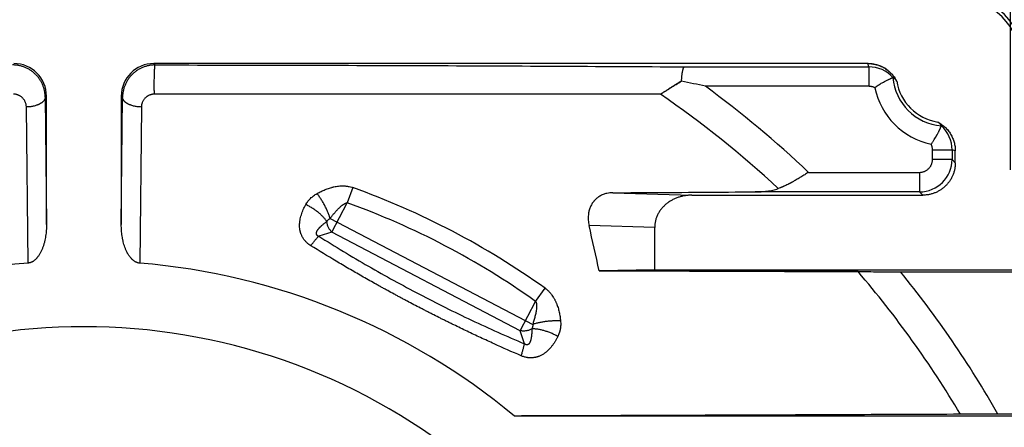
# Model space of a CAD drawing. Header units: millimetres. Extents: x 0 to 210, y 0 to 297.
# Tile 82 of 89: x 135 to 142.57, y 157.1 to 160.24. Entities that reach past the tile are written whole.
import ezdxf
from ezdxf.enums import TextEntityAlignment as Align

# ---------------------------------------------------------------- set-up
doc = ezdxf.new("R2010")
doc.units = ezdxf.units.MM
doc.header["$LTSCALE"] = 19.36
doc.layers.get('0').update_dxf_attribs({"linetype": 'CONTINUOUS'})
doc.layers.add('Z_DIM_2D', color=7, linetype='CONTINUOUS')
doc.styles.add('TEXTSTYLE_3', font='helveticaneueltw1g-ltcn.otf')
doc.styles.add('TEXTSTYLE_4', font='gdt', dxfattribs={"width": 0.7})
doc.dimstyles.new('DIMSTYLE_1', dxfattribs={"dimtxt": 2.1, "dimasz": 3.5, "dimexe": 1.5, "dimexo": 0, "dimgap": 0.525, "dimtad": 1, "dimlfac": 2, "dimdsep": 46, "dimtxsty": 'TEXTSTYLE_3', "dimblk": '_FILLED', "dimblk1": '_FILLED', "dimblk2": '_FILLED', "dimcen": 0.09, "dimclrt": 5, "dimazin": 2, "dimtol": 1, "dimtp": 0.15, "dimtm": 0.15, "dimtfac": 1, "dimtofl": 0, "dimtmove": 0, "dimatfit": 3, "dimldrblk": '_FILLED', "dimfxl": 0, "dimtolj": 1, "dimarcsym": 0})

# ---------------------------------------------------------------- blocks, each defined once
blk = doc.blocks.new('*D9')
at = {"layer": 'Z_DIM_2D', "color": 2, "linetype": 'Continuous', "transparency": 16777216}
for p, q in [((128.3654, 159.3576), (128.3654, 168.8948)), ((142.6154, 159.0826), (142.6154, 168.8948)), ((128.3654, 167.3948), (135.4904, 167.3948)), ((142.6154, 167.3948), (135.4904, 167.3948))]:
    blk.add_line(p, q, dxfattribs=at)
at = {"layer": 'Z_DIM_2D', "color": 5, "linetype": 'Continuous', "transparency": 16777216}
for s, height, style, p in [('28.5', 2.1, 'TEXTSTYLE_3', (132.9051, 167.9198)), ('`', 1.47, 'TEXTSTYLE_4', (136.2309, 168.2348)), ('0.15', 1.47, 'TEXTSTYLE_3', (138.8162, 168.2348))]:
    blk.add_text(s, height=height, dxfattribs=dict(at, style=style)).set_placement(p, align=Align.CENTER)
blk = doc.blocks.new('_FILLED')
at = {"color": 0, "linetype": 'ByBlock'}
blk.add_solid([(0, 0), (-1, 0.125), (-1, -0.125)], dxfattribs=at)
blk = doc.blocks.new('_NONE')

msp = doc.modelspace()

# ---------------------------------------------------------------- linework, layer by layer
at = {"color": 9, "linetype": 'Continuous'}
for p, q in [((136.0279, 159.9001), (136.0388, 159.8891)), ((141.5258, 159.8747), (141.5177, 159.9001)), ((140.1086, 159.8747), (141.5258, 159.8747)), ((141.5258, 159.8747), (141.5258, 159.7247)), ((141.5258, 159.7247), (140.2691, 159.7247)), ((135.2029, 159.6501), (135.1931, 159.6402)), ((135.1931, 159.6402), (135.2029, 158.6602)), ((135.7878, 159.6402), (135.7779, 159.6501)), ((135.7779, 158.6602), (135.7878, 159.6402)), ((135.0614, 158.3644), (135.0483, 159.5654)), ((135.9326, 159.5654), (135.9195, 158.3644)), ((142.0044, 159.2804), (142.0056, 159.282)), ((142.0151, 159.2354), (142.1651, 159.2354)), ((142.0151, 159.1626), (142.0151, 159.2354)), ((142.1651, 159.2354), (142.1651, 159.1626)), ((142.1904, 159.2273), (142.1651, 159.2354)), ((142.1651, 159.1626), (142.0151, 159.1626)), ((142.1651, 159.1626), (142.1904, 159.1372)), ((141.0615, 159.0626), (141.9151, 159.0626)), ((141.9151, 159.0626), (141.9151, 158.9126)), ((137.5581, 158.9456), (137.5157, 158.8279)), ((139.5571, 158.9057), (140.1653, 158.8873)), ((141.9151, 158.9126), (140.6507, 158.9126)), ((141.9405, 158.8873), (141.9151, 158.9126)), ((137.3979, 158.603), (137.5157, 158.8279)), ((137.383, 158.7085), (138.941, 157.8924)), ((137.3979, 158.603), (137.2967, 158.5713)), ((138.8458, 157.8445), (137.3979, 158.603)), ((139.8791, 158.6394), (139.3745, 158.6547)), ((138.9637, 158.0695), (139.0362, 158.1713)), ((138.8458, 157.8445), (138.9637, 158.0695)), ((138.8774, 157.7433), (138.8458, 157.8445))]:
    msp.add_line(p, q, dxfattribs=at)
at = {"color": 6, "linetype": 'Continuous'}
for p, q in [((141.5177, 159.9001), (136.0279, 159.9001)), ((135.2029, 158.6602), (135.2029, 159.6501)), ((135.7779, 159.6501), (135.7779, 158.6602)), ((142.1904, 159.1372), (142.1904, 159.2273)), ((140.1653, 158.8873), (141.9405, 158.8873)), ((139.8791, 158.3123), (139.8791, 158.6394)), ((139.8791, 158.3123), (139.4523, 158.3058)), ((139.8791, 158.3123), (142.8654, 158.3123)), ((141.7685, 158.2983), (143.2904, 158.2983)), ((142.8654, 157.1878), (138.7999, 157.1878)), ((143.2904, 157.2018), (142.5184, 157.2018))]:
    msp.add_line(p, q, dxfattribs=at)
at = {"color": 7, "linetype": 'Continuous'}
for p, q in [((142.081, 159.4246), (142.0801, 159.426)), ((142.0817, 159.4233), (142.081, 159.4246)), ((142.0819, 159.4231), (142.0817, 159.4233)), ((142.0826, 159.4218), (142.0819, 159.4231)), ((142.0826, 159.4217), (142.0826, 159.4218)), ((142.0826, 159.4217), (142.0826, 159.4218)), ((142.0834, 159.4203), (142.0826, 159.4217)), ((142.0834, 159.4203), (142.0826, 159.4217)), ((139.4694, 158.3058), (139.4523, 158.3058)), ((139.4523, 158.3058), (139.4694, 158.3058)), ((141.4425, 158.2989), (141.4236, 158.299)), ((141.4236, 158.299), (141.4425, 158.2989)), ((142.2307, 157.2012), (142.2296, 157.2012)), ((142.232, 157.2012), (142.2296, 157.2012)), ((142.2319, 157.2012), (142.2307, 157.2012)), ((142.5184, 157.2018), (142.5071, 157.2018))]:
    msp.add_line(p, q, dxfattribs=at)
at = {"color": 6, "linetype": 'Continuous'}
for centre, radius, start, end in [((135.4904, 153.2001), 12.5, 30, 169.82042), ((142.1904, 159.9001), 0.5076, 0, 90), ((136.3809, 142.4601), 17.697, 77.30808, 77.91698), ((142.1172, 159.8268), 0.3826, 189.26375, 260.73625), ((98.4174, 149.3316), 42.0048, 12.33619, 12.82374), ((135.4904, 153.2001), 5.1822, 94.7491, 130.2509), ((135.4904, 153.2001), 5.1822, 50.31066, 85.2509), ((135.4904, 153.2001), 4.675, 51.13963, 128.86037)]:
    msp.add_arc(centre, radius, start, end, dxfattribs=at)
at = {"color": 9, "linetype": 'Continuous'}
for centre, radius, start, end in [((142.1904, 159.9001), 0.6829, 0, 90), ((142.1904, 159.9001), 0.5329, 0, 90), ((141.5258, 159.6247), 0.25, 42.30397, 90.00389), ((142.1172, 159.8268), 0.4079, 184.76212, 265.23788), ((135.4904, 153.2001), 7.8374, 47.06089, 55.55937), ((135.4904, 153.2001), 8.0874, 46.4602, 53.78114), ((142.0231, 159.1222), 0.7449, 127.23509, 127.38561), ((142.1172, 159.8268), 0.5579, 191.66638, 258.33362), ((141.9151, 159.2354), 0.25, 359.99611, 47.69603), ((141.9151, 159.1626), 0.25, 270.01116, 359.98884), ((135.4904, 153.2001), 6.1062, 54.5011, 70.20786), ((135.4904, 153.2001), 5.9812, 54.5011, 70.20786), ((135.4904, 153.2001), 7.8374, 30.69841, 40.58496), ((135.4904, 153.2001), 8.0874, 29.65723, 39.07905)]:
    msp.add_arc(centre, radius, start, end, dxfattribs=at)
at = {"color": 7, "linetype": 'Continuous'}
for centre, radius, start, end in [((141.5177, 159.6501), 0.25, 27.44206, 90), ((141.5177, 159.6575), 0.2425, 89.69081, 90.00076), ((141.5198, 159.6561), 0.2436, 70.371, 70.98962), ((141.5217, 159.6551), 0.2436, 51.05249, 51.67128), ((141.5189, 159.6507), 0.2487, 30.50363, 32.34674), ((141.5172, 159.6497), 0.2506, 29.89486, 30.50746), ((142.0207, 159.3878), 0.0706, 33.09049, 33.61704), ((142.0285, 159.3927), 0.0614, 31.27856, 32.7598), ((142.0281, 159.3925), 0.0619, 29.8643, 31.26926), ((142.028, 159.3924), 0.062, 28.27646, 29.61457), ((142.5094, 90.1054), 67.0964, 90.001921, 90.236885)]:
    msp.add_arc(centre, radius, start, end, dxfattribs=at)
at = {"color": 6, "linetype": 'Continuous'}
for centre, major_axis, start_param, end_param in [((134.9529, 159.65), (0.1768, 0.1768), -0.785246, 0.785246), ((136.028, 159.65), (0.1768, -0.1768), 2.356347, 3.926839)]:
    msp.add_ellipse(centre, major_axis=major_axis, ratio=0.999695, start_param=start_param, end_param=end_param, dxfattribs=at)
at = {"color": 9, "linetype": 'Continuous'}
for points, knots in [([(135.1931, 159.6402), (135.1931, 159.6443), (135.1928, 159.6523), (135.1919, 159.6644), (135.1904, 159.6764), (135.1876, 159.6923), (135.1826, 159.7119), (135.1758, 159.731), (135.1692, 159.7458), (135.1637, 159.7566), (135.1577, 159.7672), (135.149, 159.7809), (135.1369, 159.7973), (135.1204, 159.8155), (135.1023, 159.832), (135.0858, 159.8443), (135.0719, 159.8531), (135.0612, 159.8592), (135.0502, 159.8648), (135.0351, 159.8715), (135.0156, 159.8786), (134.9955, 159.8836), (134.9792, 159.8865), (134.9669, 159.888), (134.9545, 159.8889), (134.9462, 159.8891), (134.9421, 159.8891)], [0, 0, 0, 0, 0.030838, 0.061678, 0.092525, 0.123383, 0.185126, 0.246952, 0.277915, 0.308908, 0.339935, 0.370998, 0.433218, 0.495598, 0.558146, 0.620865, 0.652294, 0.683762, 0.715267, 0.746807, 0.809964, 0.87323, 0.904903, 0.936592, 0.968292, 1, 1, 1, 1]), ([(136.0388, 159.8891), (136.0347, 159.8891), (136.0264, 159.8889), (136.014, 159.888), (136.0016, 159.8865), (135.9853, 159.8836), (135.9653, 159.8786), (135.9458, 159.8715), (135.9307, 159.8648), (135.9197, 159.8592), (135.9089, 159.8531), (135.8951, 159.8443), (135.8786, 159.832), (135.8604, 159.8155), (135.844, 159.7973), (135.8319, 159.7809), (135.8232, 159.7672), (135.8172, 159.7566), (135.8117, 159.7458), (135.8051, 159.731), (135.7983, 159.7119), (135.7933, 159.6923), (135.7905, 159.6764), (135.789, 159.6644), (135.788, 159.6523), (135.7878, 159.6443), (135.7878, 159.6402)], [0, 0, 0, 0, 0.031708, 0.063409, 0.095097, 0.126771, 0.190036, 0.253193, 0.284733, 0.316239, 0.347708, 0.379137, 0.441853, 0.504402, 0.566784, 0.629003, 0.660065, 0.691091, 0.722084, 0.753048, 0.814875, 0.876617, 0.907474, 0.938322, 0.969162, 1, 1, 1, 1]), ([(136.0326, 159.6644), (136.0324, 159.6694), (136.0322, 159.6798), (136.0319, 159.6963), (136.0317, 159.7142), (136.0317, 159.7334), (136.0317, 159.7533), (136.0319, 159.7736), (136.0322, 159.7936), (136.0326, 159.8126), (136.0331, 159.8277), (136.0336, 159.8389), (136.0339, 159.8465), (136.0343, 159.8535), (136.0347, 159.8599), (136.0351, 159.8656), (136.0355, 159.8707), (136.0359, 159.8751), (136.0363, 159.8788), (136.0367, 159.8815), (136.037, 159.8834), (136.0372, 159.8846), (136.0374, 159.8856), (136.0376, 159.8865), (136.0378, 159.8873), (136.038, 159.8879), (136.0382, 159.8884), (136.0384, 159.8887), (136.0385, 159.8889), (136.0387, 159.889), (136.0388, 159.8891), (136.0388, 159.8891)], [0, 0, 0, 0, 0.065968, 0.139335, 0.219421, 0.305009, 0.394327, 0.485094, 0.574666, 0.660257, 0.739209, 0.775466, 0.809266, 0.840414, 0.868781, 0.894265, 0.916831, 0.936469, 0.953226, 0.967173, 0.973128, 0.978425, 0.983082, 0.987119, 0.990561, 0.993432, 0.995763, 0.99759, 0.998333, 0.998973, 1, 1, 1, 1]), ([(136.0388, 159.8891), (136.3844, 159.8888), (137.0719, 159.8877), (138.0965, 159.8846), (139.1075, 159.8802), (139.7766, 159.8766), (140.1086, 159.8747)], [0, 0, 0, 0, 0.25475, 0.506799, 0.75527, 1, 1, 1, 1]), ([(135.0483, 159.5654), (135.0483, 159.5685), (135.0479, 159.5746), (135.0465, 159.5837), (135.0443, 159.5926), (135.0413, 159.6014), (135.0375, 159.6099), (135.0328, 159.618), (135.0273, 159.6258), (135.0221, 159.6318), (135.0176, 159.6364), (135.0128, 159.6408), (135.0063, 159.646), (134.9993, 159.6504), (134.9934, 159.6536), (134.9888, 159.6558), (134.9841, 159.6578), (134.9792, 159.6595), (134.9743, 159.661), (134.9675, 159.6626), (134.9588, 159.664), (134.9518, 159.6644), (134.9483, 159.6644)], [0, 0, 0, 0, 0.058767, 0.117581, 0.176563, 0.23583, 0.295505, 0.355707, 0.416531, 0.478065, 0.509135, 0.540415, 0.603621, 0.667716, 0.700104, 0.73271, 0.76553, 0.798557, 0.83178, 0.865176, 0.932378, 1, 1, 1, 1]), ([(136.0326, 159.6644), (136.029, 159.6644), (136.0238, 159.6641), (136.0168, 159.6632), (136.0117, 159.6622), (136.0066, 159.661), (136.0017, 159.6595), (135.9968, 159.6578), (135.9905, 159.6552), (135.9845, 159.6521), (135.9787, 159.6486), (135.9746, 159.6458), (135.9707, 159.6429), (135.9656, 159.6387), (135.9598, 159.6331), (135.9536, 159.6258), (135.9481, 159.618), (135.9434, 159.6099), (135.9402, 159.6028), (135.938, 159.597), (135.9362, 159.5911), (135.9343, 159.5837), (135.933, 159.5746), (135.9326, 159.5685), (135.9326, 159.5654)], [0, 0, 0, 0, 0.06762, 0.101297, 0.134843, 0.168237, 0.201456, 0.23448, 0.2673, 0.33228, 0.364449, 0.396391, 0.428106, 0.4596, 0.521935, 0.583475, 0.64429, 0.704483, 0.764161, 0.793848, 0.823446, 0.882425, 0.941235, 1, 1, 1, 1]), ([(139.9229, 159.6637), (139.844, 159.6638), (139.6857, 159.664), (139.3682, 159.6643), (138.969, 159.6646), (138.4874, 159.6648), (138.0022, 159.6649), (137.5958, 159.665), (137.269, 159.6649), (137.0228, 159.6648), (136.776, 159.6647), (136.5286, 159.6646), (136.2807, 159.6645), (136.1153, 159.6644), (136.0326, 159.6644)], [0, 0, 0, 0, 0.060894, 0.122005, 0.244897, 0.368701, 0.493418, 0.61901, 0.682111, 0.745398, 0.808852, 0.872454, 0.936178, 1, 1, 1, 1]), ([(141.5708, 159.714), (141.5691, 159.7149), (141.5656, 159.7165), (141.5601, 159.7187), (141.5546, 159.7205), (141.5489, 159.722), (141.5432, 159.7232), (141.5374, 159.7241), (141.5316, 159.7246), (141.5277, 159.7247), (141.5258, 159.7247)], [0, 0, 0, 0, 0.124999, 0.249999, 0.375, 0.5, 0.625, 0.75, 0.875, 1, 1, 1, 1]), ([(135.1931, 159.6402), (135.1931, 159.6391), (135.1929, 159.6369), (135.1924, 159.6336), (135.1915, 159.6303), (135.1899, 159.6257), (135.1877, 159.6211), (135.1849, 159.6167), (135.1823, 159.6133), (135.1795, 159.61), (135.1763, 159.6067), (135.1727, 159.6035), (135.1688, 159.6003), (135.1646, 159.5972), (135.1601, 159.5942), (135.1553, 159.5913), (135.1502, 159.5885), (135.1448, 159.5859), (135.1392, 159.5834), (135.1333, 159.581), (135.1252, 159.5781), (135.1146, 159.5748), (135.1016, 159.5716), (135.0883, 159.569), (135.0748, 159.5672), (135.0615, 159.5659), (135.0527, 159.5655), (135.0483, 159.5654)], [0, 0, 0, 0, 0.018579, 0.037621, 0.057232, 0.077516, 0.120478, 0.143375, 0.167308, 0.192341, 0.218521, 0.245878, 0.274425, 0.304159, 0.33506, 0.367093, 0.400204, 0.434331, 0.469394, 0.505306, 0.541969, 0.617112, 0.693936, 0.771511, 0.848927, 0.925339, 1, 1, 1, 1]), ([(135.9326, 159.5654), (135.9282, 159.5655), (135.9194, 159.5659), (135.906, 159.5672), (135.8926, 159.569), (135.8793, 159.5716), (135.8662, 159.5748), (135.8557, 159.5781), (135.8476, 159.581), (135.8417, 159.5834), (135.8361, 159.5859), (135.8307, 159.5885), (135.8256, 159.5913), (135.8208, 159.5942), (135.8163, 159.5972), (135.812, 159.6003), (135.8082, 159.6035), (135.8046, 159.6067), (135.8014, 159.61), (135.7985, 159.6133), (135.796, 159.6167), (135.7932, 159.6211), (135.791, 159.6257), (135.7894, 159.6303), (135.7885, 159.6336), (135.788, 159.6369), (135.7878, 159.6391), (135.7878, 159.6402)], [0, 0, 0, 0, 0.074661, 0.151073, 0.228489, 0.306064, 0.382888, 0.458031, 0.494694, 0.530606, 0.565669, 0.599796, 0.632907, 0.66494, 0.695841, 0.725575, 0.754122, 0.781479, 0.807659, 0.832692, 0.856625, 0.879522, 0.922484, 0.942768, 0.962379, 0.981421, 1, 1, 1, 1]), ([(142.0151, 159.2354), (142.0151, 159.2393), (142.0148, 159.2451), (142.0136, 159.2528), (142.0124, 159.2586), (142.0109, 159.2642), (142.0091, 159.2697), (142.0069, 159.2752), (142.0053, 159.2787), (142.0044, 159.2804)], [0, 0, 0, 0, 0.249919, 0.374933, 0.499947, 0.62496, 0.749973, 0.874987, 1, 1, 1, 1]), ([(141.9151, 159.0626), (141.9184, 159.0626), (141.9233, 159.0628), (141.9298, 159.0636), (141.9362, 159.0648), (141.9442, 159.0668), (141.9519, 159.0695), (141.9579, 159.0722), (141.9637, 159.0751), (141.9708, 159.0793), (141.9787, 159.0852), (141.9859, 159.0918), (141.9925, 159.0991), (141.9984, 159.1069), (142.0026, 159.114), (142.0055, 159.1198), (142.0082, 159.1258), (142.011, 159.1335), (142.0133, 159.143), (142.0148, 159.1528), (142.0151, 159.1593), (142.0151, 159.1626)], [0, 0, 0, 0, 0.062496, 0.093754, 0.125012, 0.187508, 0.250005, 0.281262, 0.31252, 0.375016, 0.437513, 0.500009, 0.562506, 0.625002, 0.687499, 0.718756, 0.750014, 0.812511, 0.875007, 0.937504, 1, 1, 1, 1]), ([(137.1968, 158.8147), (137.1992, 158.8191), (137.2044, 158.8276), (137.2131, 158.8399), (137.2227, 158.8517), (137.2332, 158.8628), (137.2445, 158.8732), (137.2566, 158.8829), (137.2694, 158.8918), (137.2783, 158.8972), (137.2829, 158.8998)], [0, 0, 0, 0, 0.122157, 0.244917, 0.368396, 0.492703, 0.617941, 0.744205, 0.871545, 1, 1, 1, 1]), ([(137.2829, 158.8998), (137.2879, 158.9026), (137.2981, 158.9082), (137.3135, 158.916), (137.3293, 158.9234), (137.3454, 158.9302), (137.3618, 158.9365), (137.3786, 158.9422), (137.3928, 158.9463), (137.4043, 158.9493), (137.4159, 158.9519), (137.4307, 158.9548), (137.4487, 158.9572), (137.4638, 158.9584), (137.476, 158.9587), (137.4852, 158.9587), (137.4944, 158.9583), (137.5036, 158.9576), (137.5128, 158.9565), (137.5251, 158.9546), (137.5403, 158.9513), (137.5522, 158.9477), (137.5581, 158.9456)], [0, 0, 0, 0, 0.060068, 0.120372, 0.180935, 0.241779, 0.302928, 0.364404, 0.426227, 0.457277, 0.488423, 0.551008, 0.614006, 0.677426, 0.709299, 0.741276, 0.773355, 0.805531, 0.837796, 0.870139, 0.934996, 1, 1, 1, 1]), ([(137.383, 158.7085), (137.3819, 158.7124), (137.3795, 158.7202), (137.3754, 158.7321), (137.371, 158.7442), (137.3661, 158.7565), (137.3608, 158.769), (137.3551, 158.7816), (137.349, 158.7942), (137.3426, 158.8068), (137.3359, 158.8193), (137.3289, 158.8317), (137.3216, 158.8438), (137.3142, 158.8557), (137.3065, 158.8673), (137.2988, 158.8785), (137.2909, 158.8894), (137.2856, 158.8964), (137.2829, 158.8998)], [0, 0, 0, 0, 0.055728, 0.113444, 0.172979, 0.234127, 0.296669, 0.360356, 0.42493, 0.490113, 0.555625, 0.621177, 0.686484, 0.751266, 0.815254, 0.878194, 0.939847, 1, 1, 1, 1]), ([(137.4483, 158.784), (137.4507, 158.7864), (137.4556, 158.7912), (137.463, 158.7982), (137.4695, 158.8038), (137.4748, 158.8081), (137.4788, 158.8113), (137.4823, 158.8138), (137.4851, 158.8157), (137.4873, 158.8171), (137.4894, 158.8185), (137.4924, 158.8203), (137.4954, 158.822), (137.4984, 158.8235), (137.5008, 158.8246), (137.5032, 158.8255), (137.5056, 158.8264), (137.5081, 158.8271), (137.5106, 158.8276), (137.5132, 158.8279), (137.5149, 158.828), (137.5157, 158.8279)], [0, 0, 0, 0, 0.124691, 0.249436, 0.374223, 0.436639, 0.499074, 0.561534, 0.592777, 0.624029, 0.655291, 0.686565, 0.749138, 0.780446, 0.811767, 0.843104, 0.874456, 0.905823, 0.937206, 0.9686, 1, 1, 1, 1]), ([(137.2353, 158.4983), (137.2336, 158.4993), (137.2301, 158.5015), (137.2251, 158.505), (137.2202, 158.5086), (137.2138, 158.5135), (137.2061, 158.5201), (137.1975, 158.5284), (137.1895, 158.5372), (137.1822, 158.5464), (137.1756, 158.5561), (137.1698, 158.566), (137.1647, 158.5763), (137.1611, 158.585), (137.1585, 158.5921), (137.1568, 158.5974), (137.1553, 158.6027), (137.1539, 158.6081), (137.1527, 158.6135), (137.1514, 158.6207), (137.1495, 158.6334), (137.1488, 158.6461), (137.1488, 158.657), (137.149, 158.6642), (137.1495, 158.6731), (137.1507, 158.6838), (137.1527, 158.698), (137.1563, 158.7155), (137.1621, 158.7362), (137.1692, 158.7565), (137.1801, 158.7829), (137.1898, 158.8022), (137.1968, 158.8147)], [0, 0, 0, 0, 0.017197, 0.034351, 0.051458, 0.068511, 0.10244, 0.136113, 0.169497, 0.202564, 0.235289, 0.267678, 0.299748, 0.331518, 0.347299, 0.363012, 0.37866, 0.394245, 0.409772, 0.425247, 0.456051, 0.517173, 0.532382, 0.547566, 0.577868, 0.608102, 0.638284, 0.698536, 0.758731, 0.818936, 0.879202, 1, 1, 1, 1]), ([(137.3588, 158.6841), (137.3567, 158.6871), (137.3524, 158.6931), (137.3454, 158.702), (137.3377, 158.711), (137.3294, 158.7201), (137.3206, 158.7291), (137.3112, 158.738), (137.3012, 158.7468), (137.2908, 158.7555), (137.2799, 158.764), (137.2687, 158.7722), (137.2572, 158.7802), (137.2454, 158.7878), (137.2334, 158.7951), (137.2213, 158.8021), (137.2091, 158.8086), (137.2009, 158.8127), (137.1968, 158.8147)], [0, 0, 0, 0, 0.051788, 0.105847, 0.16208, 0.220352, 0.280506, 0.342351, 0.405676, 0.470245, 0.535808, 0.602099, 0.668849, 0.735782, 0.802624, 0.86911, 0.934981, 1, 1, 1, 1]), ([(137.383, 158.7085), (137.3881, 158.7151), (137.3985, 158.7281), (137.4144, 158.7473), (137.4282, 158.7629), (137.4395, 158.7751), (137.4453, 158.7811), (137.4483, 158.784)], [0, 0, 0, 0, 0.24987, 0.499819, 0.749838, 0.874895, 1, 1, 1, 1]), ([(137.3588, 158.6841), (137.3561, 158.6822), (137.3507, 158.6783), (137.3427, 158.6724), (137.3348, 158.6663), (137.3271, 158.6601), (137.3208, 158.6548), (137.3158, 158.6504), (137.3121, 158.6471), (137.3085, 158.6437), (137.3055, 158.6408), (137.3031, 158.6385), (137.3014, 158.6367), (137.2997, 158.6349), (137.2974, 158.6325), (137.2952, 158.6301), (137.293, 158.6276), (137.2917, 158.626), (137.2908, 158.6248), (137.2903, 158.6242), (137.2898, 158.6235), (137.2893, 158.6229), (137.2887, 158.6222), (137.2884, 158.6218), (137.288, 158.6213), (137.2875, 158.6206), (137.2866, 158.6194), (137.2856, 158.6181), (137.2847, 158.6168), (137.284, 158.6157), (137.2833, 158.6147), (137.2826, 158.6137), (137.282, 158.6126), (137.2811, 158.6112), (137.2801, 158.6094), (137.2792, 158.6075), (137.2786, 158.606), (137.2779, 158.6044), (137.2773, 158.6025), (137.2767, 158.6005), (137.2763, 158.5989), (137.2761, 158.5977), (137.2759, 158.5964), (137.2758, 158.5954), (137.2757, 158.5946), (137.2757, 158.5938), (137.2757, 158.5927), (137.2757, 158.5915), (137.2759, 158.5902), (137.2761, 158.589), (137.2764, 158.5878), (137.2767, 158.5866), (137.2772, 158.5855), (137.2777, 158.5844), (137.2783, 158.5833), (137.279, 158.5822), (137.2798, 158.5813), (137.2806, 158.5803), (137.2815, 158.5794), (137.2824, 158.5786), (137.2836, 158.5775), (137.2853, 158.5763), (137.2875, 158.575), (137.2897, 158.5739), (137.2927, 158.5726), (137.2951, 158.5718), (137.2967, 158.5713)], [0, 0, 0, 0, 0.062503, 0.125006, 0.187509, 0.250011, 0.312514, 0.343765, 0.375017, 0.406268, 0.43752, 0.453146, 0.468772, 0.484398, 0.500024, 0.531274, 0.5469, 0.562526, 0.570339, 0.574245, 0.578152, 0.585965, 0.589871, 0.593778, 0.597684, 0.601591, 0.609404, 0.625029, 0.632842, 0.640655, 0.648468, 0.656281, 0.664094, 0.671907, 0.687532, 0.703156, 0.710969, 0.718782, 0.734406, 0.750029, 0.757841, 0.765654, 0.773466, 0.781279, 0.785185, 0.789092, 0.796904, 0.804716, 0.812527, 0.820339, 0.828151, 0.835962, 0.843774, 0.851585, 0.859397, 0.867208, 0.87502, 0.882832, 0.890644, 0.898456, 0.906268, 0.921889, 0.937511, 0.953135, 0.968759, 1, 1, 1, 1]), ([(137.3588, 158.6841), (137.3594, 158.6853), (137.3609, 158.6878), (137.3633, 158.6913), (137.3661, 158.6946), (137.369, 158.6978), (137.3722, 158.7008), (137.3756, 158.7036), (137.3792, 158.7062), (137.3817, 158.7078), (137.383, 158.7085)], [0, 0, 0, 0, 0.122216, 0.245002, 0.368507, 0.492844, 0.618096, 0.744323, 0.871607, 1, 1, 1, 1]), ([(137.3979, 158.603), (137.3951, 158.6054), (137.3899, 158.6106), (137.3827, 158.6193), (137.3764, 158.6288), (137.3708, 158.6391), (137.3663, 158.6498), (137.3626, 158.661), (137.3601, 158.6725), (137.3591, 158.6802), (137.3588, 158.6841)], [0, 0, 0, 0, 0.119186, 0.241172, 0.365486, 0.491555, 0.618734, 0.746336, 0.873656, 1, 1, 1, 1]), ([(137.2353, 158.4983), (137.2381, 158.5021), (137.2438, 158.5095), (137.2522, 158.5204), (137.2604, 158.5307), (137.2684, 158.5403), (137.276, 158.5493), (137.2832, 158.5574), (137.29, 158.5647), (137.2945, 158.5692), (137.2967, 158.5713)], [0, 0, 0, 0, 0.149557, 0.293958, 0.432158, 0.563197, 0.686183, 0.800376, 0.905131, 1, 1, 1, 1]), ([(137.2967, 158.5713), (137.3593, 158.5317), (137.4856, 158.4536), (137.6777, 158.3402), (137.8726, 158.2304), (138.0699, 158.1245), (138.2693, 158.0226), (138.4705, 157.925), (138.6731, 157.8317), (138.8092, 157.7723), (138.8774, 157.7433)], [0, 0, 0, 0, 0.124467, 0.249387, 0.374616, 0.5, 0.625384, 0.750613, 0.875533, 1, 1, 1, 1]), ([(138.8523, 157.6513), (138.7827, 157.6812), (138.6786, 157.7273), (138.5406, 157.7908), (138.4545, 157.8314), (138.3858, 157.8643), (138.343, 157.8852), (138.3087, 157.9019), (138.2831, 157.9146), (138.2575, 157.9273), (138.2233, 157.9443), (138.1892, 157.9615), (138.1594, 157.9766), (138.1424, 157.9853), (138.1254, 157.994), (138.1084, 158.0027), (138.0915, 158.0115), (138.066, 158.0246), (138.0279, 158.0445), (137.9899, 158.0645), (137.9646, 158.0779), (137.9478, 158.0869), (137.9267, 158.0981), (137.9015, 158.1117), (137.8679, 158.1298), (137.8344, 158.1481), (137.8009, 158.1664), (137.7759, 158.1803), (137.7509, 158.1941), (137.7176, 158.2127), (137.6761, 158.2361), (137.6099, 158.2738), (137.5275, 158.3214), (137.3967, 158.3987), (137.2996, 158.4581), (137.2353, 158.4983)], [0, 0, 0, 0, 0.124487, 0.186902, 0.249409, 0.280692, 0.311991, 0.327646, 0.343304, 0.358965, 0.374629, 0.405963, 0.421633, 0.429469, 0.437305, 0.452978, 0.460814, 0.468651, 0.5, 0.531349, 0.539186, 0.547022, 0.562695, 0.578367, 0.594037, 0.625371, 0.641035, 0.656696, 0.672354, 0.688009, 0.719308, 0.750591, 0.813098, 0.875513, 1, 1, 1, 1]), ([(139.0362, 158.1713), (139.0413, 158.1677), (139.0487, 158.1619), (139.058, 158.1536), (139.0646, 158.1471), (139.071, 158.1404), (139.0772, 158.1334), (139.083, 158.1262), (139.0904, 158.1164), (139.0972, 158.1062), (139.1035, 158.0958), (139.108, 158.0879), (139.1123, 158.0799), (139.1163, 158.0717), (139.12, 158.0636), (139.1247, 158.0526), (139.1301, 158.0387), (139.1357, 158.0218), (139.1406, 158.0048), (139.1461, 157.9821), (139.1504, 157.9592), (139.1535, 157.9363), (139.1548, 157.9248), (139.1553, 157.9191)], [0, 0, 0, 0, 0.065005, 0.097469, 0.129879, 0.16222, 0.194482, 0.226655, 0.258732, 0.322576, 0.354345, 0.386007, 0.417563, 0.449015, 0.480367, 0.511618, 0.573822, 0.63565, 0.697122, 0.758263, 0.879635, 0.939934, 1, 1, 1, 1]), ([(138.9637, 158.0695), (138.964, 158.0691), (138.9646, 158.0681), (138.9658, 158.0662), (138.967, 158.0636), (138.9681, 158.0604), (138.969, 158.0572), (138.9697, 158.0539), (138.9702, 158.0505), (138.9706, 158.0472), (138.9709, 158.0438), (138.971, 158.0405), (138.9711, 158.036), (138.971, 158.0304), (138.9706, 158.0236), (138.9702, 158.0192), (138.97, 158.0169)], [0, 0, 0, 0, 0.031373, 0.062743, 0.125437, 0.188097, 0.250721, 0.313307, 0.375854, 0.438364, 0.500844, 0.563299, 0.625733, 0.750543, 0.875301, 1, 1, 1, 1]), ([(138.97, 158.0169), (138.9694, 158.0116), (138.9681, 158.001), (138.9655, 157.9852), (138.9623, 157.9695), (138.9587, 157.9539), (138.9546, 157.9384), (138.9503, 157.923), (138.9458, 157.9077), (138.9426, 157.8975), (138.941, 157.8924)], [0, 0, 0, 0, 0.12516, 0.250218, 0.375227, 0.500215, 0.625194, 0.750162, 0.875104, 1, 1, 1, 1]), ([(139.1553, 157.9191), (139.151, 157.9193), (139.1422, 157.9197), (139.1288, 157.92), (139.1151, 157.92), (139.1013, 157.9196), (139.0872, 157.919), (139.0731, 157.918), (139.059, 157.9168), (139.0448, 157.9152), (139.0308, 157.9133), (139.017, 157.9111), (139.0034, 157.9086), (138.9901, 157.9058), (138.9772, 157.9028), (138.9647, 157.8996), (138.9527, 157.8961), (138.9449, 157.8937), (138.941, 157.8924)], [0, 0, 0, 0, 0.060153, 0.121806, 0.184746, 0.248734, 0.313516, 0.378823, 0.444375, 0.509887, 0.57507, 0.639644, 0.703331, 0.765873, 0.827021, 0.886556, 0.944272, 1, 1, 1, 1]), ([(139.1553, 157.9191), (139.1563, 157.9087), (139.1567, 157.893), (139.1553, 157.8723), (139.1535, 157.8596), (139.1516, 157.8496), (139.1499, 157.8422), (139.1479, 157.8348), (139.145, 157.8252), (139.1407, 157.8134), (139.1366, 157.8043), (139.1344, 157.7998)], [0, 0, 0, 0, 0.255656, 0.381931, 0.507205, 0.569497, 0.631564, 0.693418, 0.755073, 0.877835, 1, 1, 1, 1]), ([(138.9348, 157.8586), (138.9314, 157.8566), (138.9245, 157.853), (138.9136, 157.8486), (138.9024, 157.8452), (138.8909, 157.8429), (138.8793, 157.8416), (138.8679, 157.8414), (138.8567, 157.8423), (138.8494, 157.8437), (138.8458, 157.8445)], [0, 0, 0, 0, 0.126344, 0.253664, 0.381266, 0.508445, 0.634514, 0.758828, 0.880814, 1, 1, 1, 1]), ([(138.9348, 157.8586), (138.9347, 157.8536), (138.9345, 157.8439), (138.9339, 157.8292), (138.933, 157.8171), (138.932, 157.8075), (138.9314, 157.8027), (138.9311, 157.8003)], [0, 0, 0, 0, 0.251801, 0.502461, 0.751922, 0.876154, 1, 1, 1, 1]), ([(138.941, 157.8924), (138.9413, 157.8895), (138.9414, 157.885), (138.9409, 157.8791), (138.9402, 157.8748), (138.9393, 157.8706), (138.9381, 157.8664), (138.9366, 157.8624), (138.9354, 157.8598), (138.9348, 157.8586)], [0, 0, 0, 0, 0.255601, 0.381848, 0.507084, 0.631402, 0.754925, 0.877752, 1, 1, 1, 1]), ([(139.1344, 157.7998), (139.1304, 157.802), (139.1224, 157.8064), (139.11, 157.8127), (139.0974, 157.8188), (139.0846, 157.8244), (139.0716, 157.8298), (139.0585, 157.8347), (139.0453, 157.8393), (139.0322, 157.8434), (139.0191, 157.847), (139.0062, 157.8501), (138.9935, 157.8528), (138.9811, 157.855), (138.9689, 157.8566), (138.9572, 157.8578), (138.9458, 157.8584), (138.9384, 157.8586), (138.9348, 157.8586)], [0, 0, 0, 0, 0.065019, 0.13089, 0.197376, 0.264218, 0.331151, 0.397901, 0.464192, 0.529755, 0.594324, 0.657649, 0.719494, 0.779648, 0.83792, 0.894153, 0.948212, 1, 1, 1, 1]), ([(139.1344, 157.7998), (139.1312, 157.7934), (139.1262, 157.7838), (139.1192, 157.7713), (139.1137, 157.7621), (139.108, 157.753), (139.1001, 157.7411), (139.0895, 157.7266), (139.0759, 157.7101), (139.0635, 157.6971), (139.0531, 157.6874), (139.0449, 157.6803), (139.0364, 157.6736), (139.0276, 157.6674), (139.0185, 157.6615), (139.009, 157.6561), (138.9991, 157.6512), (138.9907, 157.6476), (138.9838, 157.645), (138.9785, 157.6432), (138.9732, 157.6416), (138.9677, 157.6401), (138.9622, 157.6388), (138.9548, 157.6374), (138.9453, 157.636), (138.9358, 157.6353), (138.928, 157.6351), (138.9222, 157.6351), (138.9163, 157.6354), (138.9104, 157.6359), (138.9045, 157.6365), (138.8967, 157.6377), (138.8869, 157.6397), (138.8752, 157.6428), (138.8636, 157.6466), (138.8561, 157.6496), (138.8523, 157.6513)], [0, 0, 0, 0, 0.060464, 0.090654, 0.120819, 0.150962, 0.181085, 0.241288, 0.301478, 0.361726, 0.391905, 0.422136, 0.452436, 0.482826, 0.513328, 0.543967, 0.574769, 0.605765, 0.621347, 0.636991, 0.6527, 0.668479, 0.68433, 0.700255, 0.732329, 0.764721, 0.781042, 0.797446, 0.813935, 0.830509, 0.847165, 0.863898, 0.897573, 0.931504, 0.965658, 1, 1, 1, 1]), ([(138.9311, 157.8003), (138.9308, 157.7984), (138.9303, 157.7946), (138.9294, 157.7889), (138.9284, 157.7832), (138.9273, 157.7776), (138.9259, 157.7721), (138.9243, 157.7666), (138.9224, 157.7612), (138.9206, 157.7568), (138.919, 157.7534), (138.9179, 157.7513), (138.9169, 157.7496), (138.9159, 157.748), (138.9146, 157.746), (138.9129, 157.7437), (138.9109, 157.7415), (138.9091, 157.7398), (138.9074, 157.7386), (138.9061, 157.7377), (138.9047, 157.7369), (138.9032, 157.7362), (138.9016, 157.7357), (138.9001, 157.7354), (138.8989, 157.7352), (138.898, 157.7351), (138.897, 157.735), (138.8957, 157.7351), (138.894, 157.7352), (138.892, 157.7356), (138.89, 157.7361), (138.888, 157.7369), (138.8861, 157.7377), (138.8836, 157.739), (138.8807, 157.7408), (138.8785, 157.7425), (138.8774, 157.7433)], [0, 0, 0, 0, 0.057422, 0.114623, 0.17166, 0.228582, 0.285431, 0.342241, 0.399039, 0.455847, 0.484263, 0.512685, 0.5269, 0.541128, 0.569689, 0.598522, 0.627809, 0.657775, 0.6731, 0.688733, 0.704769, 0.721303, 0.738436, 0.756269, 0.765468, 0.774858, 0.784442, 0.794218, 0.814252, 0.83479, 0.855653, 0.876646, 0.897622, 0.918484, 0.959653, 1, 1, 1, 1]), ([(138.8523, 157.6513), (138.8538, 157.6558), (138.8568, 157.6647), (138.8609, 157.6778), (138.8647, 157.6904), (138.8681, 157.7024), (138.8711, 157.7137), (138.8736, 157.7243), (138.8758, 157.7341), (138.8769, 157.7403), (138.8774, 157.7433)], [0, 0, 0, 0, 0.149558, 0.293958, 0.432162, 0.563197, 0.686188, 0.800376, 0.905137, 1, 1, 1, 1])]:
    msp.add_open_spline(points, degree=3, knots=knots, dxfattribs=at)
at = {"color": 7, "linetype": 'Continuous'}
for points, knots in [([(141.519, 159.9), (141.5258, 159.9), (141.5378, 159.8994), (141.5547, 159.8974), (141.5747, 159.8938), (141.5895, 159.8897), (141.5992, 159.8864)], [0, 0, 0, 0, 0.25002, 0.43756, 0.625099, 1, 1, 1, 1]), ([(141.6017, 159.8855), (141.6081, 159.8832), (141.6191, 159.8788), (141.6344, 159.8713), (141.6522, 159.8612), (141.6648, 159.8525), (141.6728, 159.8461)], [0, 0, 0, 0, 0.25002, 0.43756, 0.625099, 1, 1, 1, 1]), ([(141.6749, 159.8445), (141.6801, 159.8402), (141.6891, 159.8323), (141.7011, 159.8202), (141.7145, 159.8048), (141.7235, 159.7924), (141.729, 159.7838)], [0, 0, 0, 0, 0.25002, 0.43756, 0.625099, 1, 1, 1, 1]), ([(140.0854, 159.7651), (140.0711, 159.7567), (140.0499, 159.7439), (140.0221, 159.7265), (140.0016, 159.7135), (139.9815, 159.7007), (139.9617, 159.688), (139.9454, 159.6777), (139.9325, 159.6696), (139.9261, 159.6656), (139.9229, 159.6637)], [0, 0, 0, 0, 0.259627, 0.387659, 0.514159, 0.638875, 0.761566, 0.882009, 0.941323, 1, 1, 1, 1]), ([(139.9229, 159.6637), (139.9293, 159.6676), (139.9422, 159.6757), (139.9617, 159.688), (139.9815, 159.7007), (140.0085, 159.7179), (140.043, 159.7397), (140.0711, 159.7567), (140.0854, 159.7651)], [0, 0, 0, 0, 0.117992, 0.238437, 0.361129, 0.485843, 0.74037, 1, 1, 1, 1]), ([(141.7396, 159.7652), (141.7383, 159.7674), (141.7356, 159.7713), (141.7316, 159.7766), (141.7277, 159.7808), (141.7241, 159.7842), (141.7206, 159.787), (141.7178, 159.7889), (141.7156, 159.7903), (141.714, 159.7912), (141.7124, 159.7921), (141.7113, 159.7927), (141.7107, 159.793)], [0, 0, 0, 0, 0.188189, 0.349602, 0.488708, 0.609952, 0.717663, 0.815993, 0.862883, 0.908882, 0.954439, 1, 1, 1, 1]), ([(142.0795, 159.4269), (142.0793, 159.4273), (142.0787, 159.4281), (142.0778, 159.4294), (142.0768, 159.4307), (142.0755, 159.4324), (142.0736, 159.4346), (142.071, 159.4373), (142.068, 159.4401), (142.0645, 159.4431), (142.0603, 159.4462), (142.0573, 159.4482), (142.0556, 159.4492)], [0, 0, 0, 0, 0.046747, 0.09395, 0.14188, 0.190927, 0.293735, 0.405279, 0.52856, 0.666672, 0.822763, 1, 1, 1, 1]), ([(139.5115, 158.9006), (139.5066, 158.8995), (139.4969, 158.897), (139.4827, 158.8921), (139.4691, 158.8861), (139.4561, 158.8791), (139.4458, 158.8725), (139.4381, 158.8667), (139.4306, 158.8606), (139.4217, 158.8525), (139.4136, 158.8437), (139.4075, 158.8363), (139.4018, 158.8286), (139.3953, 158.8186), (139.3884, 158.806), (139.3825, 158.7928), (139.3776, 158.7792), (139.3736, 158.7652), (139.3707, 158.7508), (139.3694, 158.7411), (139.3689, 158.7362)], [0, 0, 0, 0, 0.064887, 0.129113, 0.192732, 0.255795, 0.318346, 0.349454, 0.380465, 0.442247, 0.503824, 0.534574, 0.565309, 0.626758, 0.688267, 0.749948, 0.811898, 0.874191, 0.936879, 1, 1, 1, 1]), ([(139.5571, 158.9057), (139.5494, 158.9056), (139.5341, 158.9048), (139.5189, 158.9023), (139.5115, 158.9006)], [0, 0, 0, 0, 0.503726, 1, 1, 1, 1]), ([(140.6507, 158.9126), (140.6584, 158.9127), (140.6738, 158.913), (140.6968, 158.914), (140.7196, 158.9156), (140.7422, 158.918), (140.7647, 158.9212), (140.7867, 158.9253), (140.8084, 158.9307), (140.8225, 158.9351), (140.8295, 158.9377)], [0, 0, 0, 0, 0.127281, 0.25414, 0.380476, 0.506161, 0.631049, 0.755007, 0.877966, 1, 1, 1, 1]), ([(139.3689, 158.7362), (139.3682, 158.7295), (139.3675, 158.716), (139.3681, 158.6956), (139.3703, 158.6751), (139.3729, 158.6615), (139.3745, 158.6547)], [0, 0, 0, 0, 0.245833, 0.494388, 0.745774, 1, 1, 1, 1]), ([(141.4236, 158.299), (141.2624, 158.2996), (141.0203, 158.3005), (140.6969, 158.3016), (140.4531, 158.3025), (140.2086, 158.3033), (139.963, 158.3041), (139.7166, 158.305), (139.5519, 158.3055), (139.4694, 158.3058)], [0, 0, 0, 0, 0.24745, 0.371748, 0.496462, 0.621617, 0.747241, 0.87336, 1, 1, 1, 1]), ([(139.4694, 158.3058), (139.7975, 158.3048), (140.4488, 158.3026), (141.1002, 158.3002), (141.4236, 158.299)], [0, 0, 0, 0, 0.50357, 1, 1, 1, 1]), ([(142.2296, 157.2012), (141.9484, 157.2), (141.3836, 157.1976), (140.5317, 157.1941), (139.6697, 157.1908), (139.0913, 157.1888), (138.7999, 157.1878)], [0, 0, 0, 0, 0.245978, 0.494047, 0.745138, 1, 1, 1, 1]), ([(142.5074, 157.2018), (142.4836, 157.2018), (142.4365, 157.2018), (142.3779, 157.2017), (142.3317, 157.2016), (142.2978, 157.2015), (142.2646, 157.2014), (142.2427, 157.2013), (142.2319, 157.2012)], [0, 0, 0, 0, 0.258332, 0.513193, 0.638365, 0.761502, 0.88219, 1, 1, 1, 1])]:
    msp.add_open_spline(points, degree=3, knots=knots, dxfattribs=at)
at = {"color": 6, "linetype": 'Continuous'}
for points, knots in [([(140.0854, 159.7651), (140.0856, 159.7689), (140.086, 159.7765), (140.0868, 159.7876), (140.0877, 159.7983), (140.0887, 159.8085), (140.0899, 159.8182), (140.0912, 159.8273), (140.0926, 159.8357), (140.0941, 159.8434), (140.0954, 159.8493), (140.0966, 159.8536), (140.0974, 159.8566), (140.0983, 159.8593), (140.0992, 159.8619), (140.1001, 159.8642), (140.101, 159.8663), (140.1019, 159.8681), (140.1028, 159.8698), (140.1037, 159.8712), (140.1047, 159.8724), (140.1056, 159.8733), (140.1066, 159.874), (140.1076, 159.8745), (140.1083, 159.8747), (140.1086, 159.8747)], [0, 0, 0, 0, 0.100493, 0.198068, 0.29211, 0.382038, 0.467306, 0.547408, 0.621884, 0.690323, 0.752372, 0.780909, 0.807745, 0.832856, 0.856225, 0.877841, 0.897703, 0.915821, 0.932222, 0.946951, 0.960081, 0.97173, 0.982074, 0.991377, 1, 1, 1, 1]), ([(141.5724, 159.7152), (141.5764, 159.7182), (141.5844, 159.7241), (141.5967, 159.7324), (141.6089, 159.7403), (141.6211, 159.7477), (141.633, 159.7546), (141.6446, 159.7609), (141.6556, 159.7668), (141.6659, 159.772), (141.674, 159.7761), (141.6801, 159.779), (141.6855, 159.7815), (141.6915, 159.7844), (141.6979, 159.7873), (141.7024, 159.7893), (141.7054, 159.7907), (141.7072, 159.7914), (141.7085, 159.792), (141.7096, 159.7925), (141.7102, 159.7928), (141.7106, 159.7929), (141.7107, 159.793)], [0, 0, 0, 0, 0.094221, 0.187697, 0.279715, 0.369527, 0.45636, 0.539425, 0.617922, 0.691059, 0.758064, 0.78903, 0.818182, 0.870706, 0.914999, 0.95049, 0.964779, 0.976699, 0.98621, 0.99328, 0.997883, 1, 1, 1, 1]), ([(142.0556, 159.4492), (142.0607, 159.4466), (142.0706, 159.441), (142.0849, 159.4316), (142.0985, 159.4213), (142.1113, 159.4101), (142.1234, 159.398), (142.1346, 159.3851), (142.1449, 159.3715), (142.1543, 159.3573), (142.1626, 159.3424), (142.1699, 159.3269), (142.1762, 159.3111), (142.1814, 159.2948), (142.1854, 159.2782), (142.1883, 159.2614), (142.1901, 159.2444), (142.1904, 159.233), (142.1904, 159.2273)], [0, 0, 0, 0, 0.0625, 0.125, 0.1875, 0.25, 0.3125, 0.375, 0.4375, 0.5, 0.5625, 0.625, 0.6875, 0.75, 0.8125, 0.875, 0.9375, 1, 1, 1, 1]), ([(142.0056, 159.282), (142.0076, 159.2846), (142.0115, 159.29), (142.0172, 159.2981), (142.0228, 159.3063), (142.03, 159.3174), (142.0361, 159.3273), (142.0411, 159.3359), (142.0431, 159.3395), (142.0448, 159.3424), (142.046, 159.3446), (142.047, 159.3464), (142.0478, 159.3478), (142.049, 159.35), (142.0508, 159.3533), (142.0539, 159.3591), (142.0578, 159.3664), (142.0616, 159.3738), (142.0645, 159.3797), (142.0667, 159.3842), (142.0685, 159.3879), (142.0699, 159.3909), (142.071, 159.3931), (142.0721, 159.3954), (142.0735, 159.3984), (142.0747, 159.401), (142.0757, 159.4033), (142.0762, 159.4042), (142.0765, 159.405), (142.0768, 159.4055), (142.077, 159.4061), (142.0773, 159.4067), (142.0776, 159.4072), (142.0779, 159.408), (142.0785, 159.4093), (142.0793, 159.4112), (142.0802, 159.4131), (142.0808, 159.4144), (142.0811, 159.4151), (142.0812, 159.4155), (142.0814, 159.4158), (142.0816, 159.4162), (142.0817, 159.4166), (142.0819, 159.417), (142.0821, 159.4174), (142.0823, 159.4179), (142.0825, 159.4183), (142.0826, 159.4186), (142.0827, 159.4188), (142.0828, 159.419), (142.0829, 159.4191), (142.0829, 159.4193), (142.083, 159.4194), (142.083, 159.4196), (142.0831, 159.4198), (142.0832, 159.42), (142.0833, 159.4202), (142.0834, 159.4203)], [0, 0, 0, 0, 0.062499, 0.124999, 0.187498, 0.249998, 0.374994, 0.406245, 0.437495, 0.45312, 0.468745, 0.48437, 0.492183, 0.499995, 0.531246, 0.562496, 0.624996, 0.687497, 0.718747, 0.749997, 0.781248, 0.796873, 0.812498, 0.828123, 0.843748, 0.874999, 0.882811, 0.890624, 0.89453, 0.898436, 0.902343, 0.906249, 0.910155, 0.914062, 0.921874, 0.937499, 0.953124, 0.960937, 0.964843, 0.966797, 0.96875, 0.972656, 0.974609, 0.976562, 0.980469, 0.984375, 0.986328, 0.988281, 0.990234, 0.991211, 0.992187, 0.993164, 0.994141, 0.995117, 0.996094, 0.998047, 1, 1, 1, 1]), ([(142.1904, 159.1372), (142.1904, 159.1331), (142.1902, 159.125), (142.1893, 159.1127), (142.1878, 159.1005), (142.185, 159.0844), (142.1801, 159.0646), (142.1732, 159.0453), (142.1665, 159.0303), (142.1592, 159.0157), (142.1487, 158.9981), (142.134, 158.9784), (142.1175, 158.9602), (142.0993, 158.9437), (142.0796, 158.9291), (142.062, 158.9185), (142.0474, 158.9112), (142.0324, 158.9045), (142.0132, 158.8976), (141.9933, 158.8927), (141.9772, 158.8899), (141.965, 158.8884), (141.9527, 158.8875), (141.9446, 158.8873), (141.9405, 158.8873)], [0, 0, 0, 0, 0.031256, 0.062512, 0.093768, 0.125024, 0.187516, 0.250009, 0.281265, 0.312521, 0.375014, 0.437507, 0.5, 0.562493, 0.624986, 0.687479, 0.718735, 0.749991, 0.812484, 0.874976, 0.906232, 0.937488, 0.968744, 1, 1, 1, 1]), ([(141.0615, 159.0626), (141.0518, 159.0565), (141.0324, 159.0444), (141.0034, 159.0265), (140.9791, 159.0119), (140.9597, 159.0005), (140.9475, 158.9937), (140.9378, 158.9883), (140.9318, 158.985), (140.9269, 158.9823), (140.9239, 158.9807), (140.9215, 158.9794), (140.9197, 158.9785), (140.9179, 158.9775), (140.9155, 158.9763), (140.9124, 158.9747), (140.9088, 158.9728), (140.9052, 158.971), (140.898, 158.9673), (140.8872, 158.962), (140.8763, 158.957), (140.8691, 158.9537), (140.8661, 158.9524), (140.8637, 158.9513), (140.8619, 158.9506), (140.8601, 158.9498), (140.8583, 158.949), (140.8564, 158.9483), (140.8546, 158.9475), (140.8528, 158.9468), (140.8504, 158.9458), (140.8474, 158.9446), (140.8403, 158.9417), (140.8343, 158.9394), (140.8295, 158.9377)], [0, 0, 0, 0, 0.130122, 0.259705, 0.388229, 0.451939, 0.515203, 0.546652, 0.57797, 0.593578, 0.609152, 0.616925, 0.624688, 0.632441, 0.640185, 0.655649, 0.671074, 0.686462, 0.70181, 0.762804, 0.823138, 0.838116, 0.853051, 0.860502, 0.867942, 0.875372, 0.882793, 0.890204, 0.897603, 0.904988, 0.912362, 0.927078, 0.94175, 1, 1, 1, 1]), ([(139.5571, 158.9057), (139.6489, 158.9062), (140.0134, 158.9084), (140.3779, 158.9108), (140.6507, 158.9126)], [0, 0, 0, 0, 0.251595, 1, 1, 1, 1]), ([(140.1653, 158.8873), (140.1565, 158.8873), (140.139, 158.8866), (140.1129, 158.8835), (140.0872, 158.8783), (140.0619, 158.871), (140.0373, 158.8617), (140.0137, 158.8503), (139.9949, 158.839), (139.9805, 158.829), (139.9701, 158.821), (139.96, 158.8125), (139.9505, 158.8036), (139.9413, 158.7941), (139.9327, 158.7843), (139.9246, 158.7739), (139.917, 158.7632), (139.9101, 158.752), (139.9037, 158.7405), (139.8981, 158.7287), (139.8931, 158.7165), (139.8888, 158.7041), (139.8853, 158.6914), (139.8826, 158.6786), (139.8806, 158.6656), (139.8794, 158.6525), (139.8791, 158.6438), (139.8791, 158.6394)], [0, 0, 0, 0, 0.062496, 0.124992, 0.187487, 0.249982, 0.312476, 0.374968, 0.437459, 0.468713, 0.499966, 0.531219, 0.562472, 0.593725, 0.624978, 0.65623, 0.687483, 0.718735, 0.749987, 0.781239, 0.812491, 0.843743, 0.874994, 0.906246, 0.937497, 0.968749, 1, 1, 1, 1]), ([(135.2029, 158.6602), (135.2029, 158.6529), (135.2027, 158.6382), (135.2015, 158.6162), (135.1994, 158.5943), (135.1966, 158.5724), (135.1928, 158.5507), (135.1888, 158.5328), (135.1851, 158.5186), (135.1821, 158.508), (135.1789, 158.4975), (135.1741, 158.4836), (135.1688, 158.4699), (135.1627, 158.4565), (135.1562, 158.4434), (135.149, 158.4306), (135.1408, 158.4184), (135.1353, 158.411), (135.1307, 158.4053), (135.1271, 158.4012), (135.1233, 158.3972), (135.1181, 158.392), (135.1126, 158.3871), (135.1068, 158.3826), (135.1023, 158.3794), (135.0977, 158.3765), (135.0929, 158.3738), (135.0879, 158.3714), (135.0828, 158.3693), (135.0776, 158.3675), (135.0732, 158.3663), (135.0696, 158.3656), (135.0669, 158.3651), (135.0641, 158.3647), (135.0623, 158.3645), (135.0614, 158.3644)], [0, 0, 0, 0, 0.062503, 0.125005, 0.187508, 0.25001, 0.312511, 0.375012, 0.406264, 0.437517, 0.468769, 0.500021, 0.562517, 0.593769, 0.62502, 0.687507, 0.718756, 0.750005, 0.765631, 0.781257, 0.796883, 0.812509, 0.843753, 0.859378, 0.875003, 0.890628, 0.906253, 0.921877, 0.937501, 0.953125, 0.968749, 0.976561, 0.984374, 0.992187, 1, 1, 1, 1]), ([(135.9195, 158.3644), (135.9158, 158.3647), (135.9104, 158.3656), (135.9033, 158.3675), (135.8981, 158.3693), (135.893, 158.3714), (135.888, 158.3738), (135.8832, 158.3765), (135.877, 158.3804), (135.8711, 158.3848), (135.8655, 158.3895), (135.8615, 158.3933), (135.8576, 158.3972), (135.8526, 158.4025), (135.8466, 158.4095), (135.8401, 158.4184), (135.8339, 158.4275), (135.8292, 158.4354), (135.8256, 158.4418), (135.8222, 158.4483), (135.8181, 158.4565), (135.8136, 158.4666), (135.8094, 158.4767), (135.8043, 158.4905), (135.7986, 158.5079), (135.7938, 158.5257), (135.7905, 158.54), (135.7875, 158.5543), (135.7844, 158.5724), (135.7815, 158.5943), (135.7794, 158.6162), (135.7782, 158.6382), (135.7779, 158.6529), (135.7779, 158.6602)], [0, 0, 0, 0, 0.031227, 0.04685, 0.062474, 0.078099, 0.093723, 0.109348, 0.124973, 0.156215, 0.171841, 0.187467, 0.203093, 0.218719, 0.249967, 0.281216, 0.312466, 0.343717, 0.359344, 0.37497, 0.406222, 0.437474, 0.468726, 0.499979, 0.562478, 0.624979, 0.656231, 0.687484, 0.749987, 0.81249, 0.874993, 0.937496, 1, 1, 1, 1]), ([(141.4425, 158.2989), (141.4687, 158.2988), (141.5219, 158.2986), (141.6305, 158.2984), (141.713, 158.2983), (141.7685, 158.2983)], [0, 0, 0, 0, 0.240647, 0.489419, 1, 1, 1, 1])]:
    msp.add_open_spline(points, degree=3, knots=knots, dxfattribs=at)

# ---------------------------------------------------------------- dimensions: what is measured, and where the dimension line sits
at = {"layer": 'Z_DIM_2D', "color": 2, "linetype": 'Continuous'}
dim = msp.add_linear_dim(base=(142.6154, 167.3948), p1=(128.3654, 159.3576), p2=(142.6154, 159.0826), dimstyle='DIMSTYLE_1', override={"dimblk1": 'NONE', "dimblk2": 'NONE', "dimsah": 1}, dxfattribs=at)
dim.commit()
dim.dimension.update_dxf_attribs({"geometry": '*D9', "text_midpoint": (135.4904, 167.3948), "dimtype": 160})

doc.saveas('drawing.dxf')
